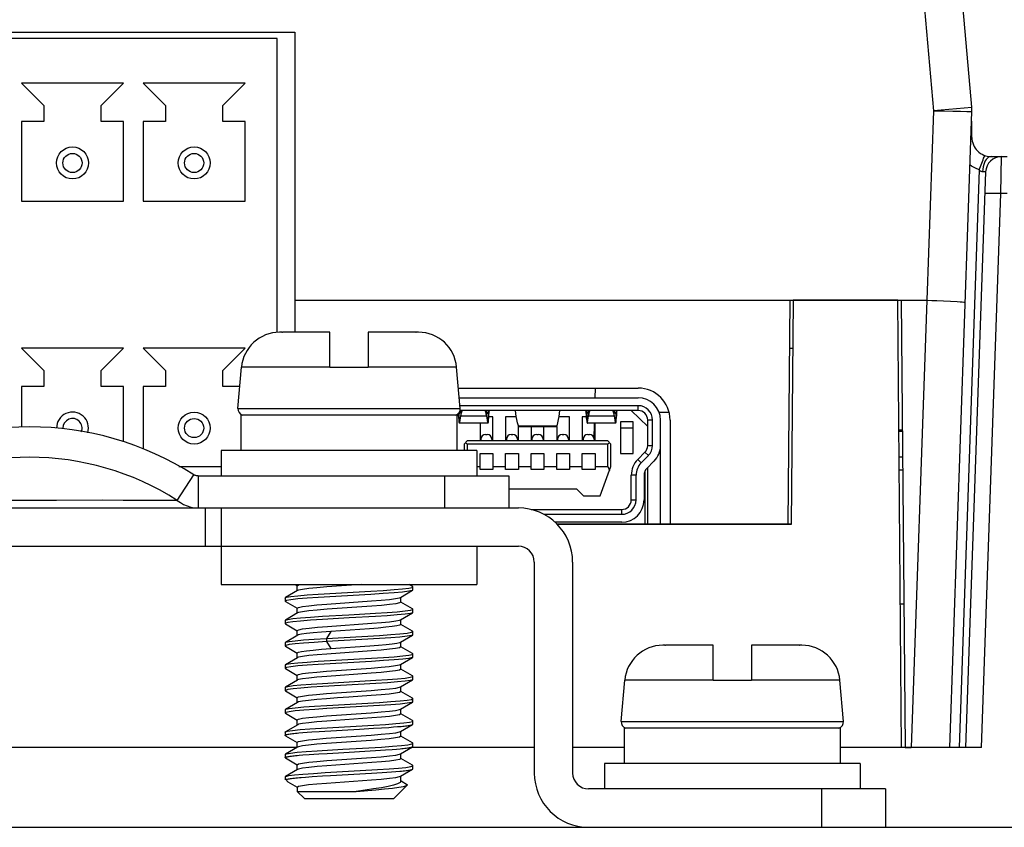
# Model space of a CAD drawing. Header units: millimetres. Extents: x 967 to 2466, y -778 to 1158.
# Tile 55 of 68: x 1897 to 1927, y 1119 to 1144. Entities that reach past the tile are written whole.
import ezdxf

# ---------------------------------------------------------------- set-up
doc = ezdxf.new("R2010")
doc.units = ezdxf.units.MM
doc.header["$LTSCALE"] = 30.734
doc.layers.get('0').update_dxf_attribs({"linetype": 'CONTINUOUS'})

msp = doc.modelspace()

# ---------------------------------------------------------------- linework, layer by layer
for p, q in [((1926.461, 1141.603), (1925.861, 1148.465)), ((1924.823, 1146.56), (1925.263, 1141.496)), ((1864.677, 1143.96), (1905.267, 1143.96)), ((1904.717, 1143.76), (1865.227, 1143.76)), ((1904.717, 1134.56), (1904.717, 1143.76)), ((1905.267, 1143.96), (1905.267, 1134.56)), ((1899.907, 1142.36), (1896.707, 1142.36)), ((1896.707, 1142.36), (1897.407, 1141.66)), ((1899.207, 1141.66), (1899.907, 1142.36)), ((1903.717, 1142.36), (1900.517, 1142.36)), ((1900.517, 1142.36), (1901.217, 1141.66)), ((1903.017, 1141.66), (1903.717, 1142.36)), ((1897.407, 1141.66), (1897.407, 1141.16)), ((1899.207, 1141.16), (1899.207, 1141.66)), ((1901.217, 1141.66), (1901.217, 1141.16)), ((1903.017, 1141.16), (1903.017, 1141.66)), ((1925.263, 1141.498), (1926.461, 1141.603)), ((1925.263, 1141.496), (1925.059, 1135.56)), ((1925.772, 1121.56), (1926.467, 1141.472)), ((1926.113, 1141.478), (1926.305, 1141.476)), ((1897.407, 1141.16), (1896.707, 1141.16)), ((1896.707, 1141.16), (1896.707, 1138.66)), ((1899.907, 1141.16), (1899.207, 1141.16)), ((1899.907, 1138.66), (1899.907, 1141.16)), ((1901.217, 1141.16), (1900.517, 1141.16)), ((1900.517, 1141.16), (1900.517, 1138.66)), ((1903.717, 1141.16), (1903.017, 1141.16)), ((1903.717, 1138.66), (1903.717, 1141.16)), ((1926.467, 1140.66), (1926.467, 1141.169)), ((1927.067, 1140.06), (1927.567, 1140.06)), ((1927.374, 1138.902), (1927.397, 1140.06)), ((1926.7, 1139.64), (1926.774, 1139.849)), ((1926.7, 1139.64), (1926.069, 1121.56)), ((1926.898, 1139.577), (1926.269, 1121.56)), ((1926.719, 1139.621), (1926.7, 1139.64)), ((1926.804, 1139.584), (1926.786, 1139.585)), ((1926.768, 1121.56), (1927.374, 1138.902)), ((1927.568, 1138.902), (1927.374, 1138.902)), ((1896.707, 1138.66), (1899.907, 1138.66)), ((1900.517, 1138.66), (1903.717, 1138.66)), ((1905.267, 1135.56), (1925.059, 1135.56)), ((1920.767, 1135.56), (1920.706, 1128.56)), ((1920.867, 1135.56), (1920.806, 1128.545)), ((1924.145, 1135.56), (1920.867, 1135.56)), ((1924.267, 1121.56), (1924.145, 1135.56)), ((1924.256, 1135.56), (1924.378, 1121.56)), ((1925.059, 1135.56), (1924.57, 1121.56)), ((1904.847, 1134.56), (1904.795, 1134.56)), ((1904.847, 1134.56), (1904.847, 1134.56)), ((1906.367, 1134.56), (1904.878, 1134.56)), ((1906.367, 1133.46), (1906.367, 1134.56)), ((1909.055, 1134.56), (1907.567, 1134.56)), ((1907.567, 1134.56), (1907.567, 1133.46)), ((1909.14, 1134.56), (1909.087, 1134.56)), ((1899.907, 1134.06), (1896.707, 1134.06)), ((1896.707, 1134.06), (1897.407, 1133.36)), ((1899.207, 1133.36), (1899.907, 1134.06)), ((1903.717, 1134.06), (1900.517, 1134.06)), ((1900.517, 1134.06), (1901.217, 1133.36)), ((1903.017, 1133.36), (1903.717, 1134.06)), ((1920.754, 1134.06), (1920.854, 1134.06)), ((1897.407, 1133.36), (1897.407, 1132.86)), ((1899.207, 1132.86), (1899.207, 1133.36)), ((1901.217, 1133.36), (1901.217, 1132.86)), ((1903.017, 1132.86), (1903.017, 1133.36)), ((1903.486, 1132.177), (1903.599, 1133.465)), ((1906.367, 1133.462), (1903.599, 1133.465)), ((1907.567, 1133.46), (1906.367, 1133.46)), ((1910.335, 1133.465), (1907.567, 1133.462)), ((1910.448, 1132.177), (1910.335, 1133.465)), ((1897.407, 1132.86), (1896.707, 1132.86)), ((1896.707, 1132.86), (1896.707, 1131.585)), ((1899.907, 1132.86), (1899.207, 1132.86)), ((1899.907, 1131.124), (1899.907, 1132.86)), ((1901.217, 1132.86), (1900.517, 1132.86)), ((1900.517, 1132.86), (1900.517, 1130.899)), ((1903.546, 1132.86), (1903.017, 1132.86)), ((1910.393, 1132.81), (1916.017, 1132.81)), ((1914.676, 1132.51), (1914.684, 1132.81)), ((1910.419, 1132.51), (1916.017, 1132.51)), ((1903.486, 1132.177), (1910.448, 1132.177)), ((1910.382, 1132.012), (1910.386, 1131.968)), ((1910.417, 1132.027), (1910.414, 1132.049)), ((1910.417, 1132.027), (1910.436, 1132.027)), ((1910.422, 1132.012), (1910.417, 1132.027)), ((1910.417, 1131.737), (1910.417, 1132.01)), ((1910.425, 1132.01), (1910.422, 1132.012)), ((1910.428, 1132.012), (1910.426, 1132.011)), ((1910.436, 1132.027), (1910.428, 1132.012)), ((1916.017, 1132.26), (1910.448, 1132.26)), ((1916.017, 1132.11), (1910.448, 1132.11)), ((1910.467, 1132.11), (1910.467, 1131.944)), ((1911.267, 1131.944), (1911.267, 1132.11)), ((1911.298, 1132.027), (1911.317, 1132.027)), ((1911.329, 1132.107), (1911.317, 1132.027)), ((1911.317, 1132.01), (1911.317, 1131.737)), ((1914.373, 1132.11), (1914.379, 1132.045)), ((1914.379, 1132.045), (1914.386, 1131.968)), ((1914.417, 1132.027), (1914.404, 1132.11)), ((1914.417, 1132.027), (1914.436, 1132.027)), ((1914.417, 1131.737), (1914.417, 1132.01)), ((1914.428, 1132.012), (1914.426, 1132.011)), ((1914.436, 1132.027), (1914.428, 1132.012)), ((1914.467, 1132.11), (1914.467, 1131.944)), ((1915.267, 1131.944), (1915.267, 1132.11)), ((1915.298, 1132.027), (1915.317, 1132.027)), ((1915.329, 1132.107), (1915.317, 1132.027)), ((1915.317, 1132.01), (1915.317, 1131.737)), ((1916.317, 1131.61), (1915.802, 1132.11)), ((1916.017, 1132.11), (1916.017, 1132.26)), ((1916.664, 1132.06), (1916.982, 1132.06)), ((1910.344, 1131.96), (1903.577, 1131.96)), ((1903.577, 1131.96), (1903.577, 1130.86)), ((1910.344, 1131.96), (1910.344, 1130.86)), ((1910.386, 1131.968), (1910.395, 1131.891)), ((1910.395, 1131.891), (1910.405, 1131.814)), ((1910.405, 1131.814), (1910.417, 1131.737)), ((1911.309, 1131.71), (1910.425, 1131.71)), ((1910.433, 1131.738), (1910.467, 1131.944)), ((1910.467, 1131.944), (1910.473, 1131.974)), ((1910.467, 1131.944), (1911.267, 1131.944)), ((1911.067, 1131.71), (1911.067, 1131.16)), ((1911.317, 1131.737), (1911.329, 1131.814)), ((1911.467, 1131.91), (1911.341, 1131.91)), ((1911.467, 1131.16), (1911.467, 1131.91)), ((1912.203, 1131.91), (1911.867, 1131.91)), ((1911.867, 1131.91), (1911.867, 1131.16)), ((1912.267, 1131.633), (1912.242, 1131.728)), ((1913.492, 1131.728), (1913.467, 1131.633)), ((1913.867, 1131.91), (1913.531, 1131.91)), ((1913.867, 1131.16), (1913.867, 1131.91)), ((1914.393, 1131.91), (1914.267, 1131.91)), ((1914.267, 1131.91), (1914.267, 1131.16)), ((1915.309, 1131.71), (1914.425, 1131.71)), ((1914.433, 1131.738), (1914.467, 1131.944)), ((1914.467, 1131.944), (1915.267, 1131.944)), ((1914.642, 1131.21), (1914.655, 1131.71)), ((1914.667, 1131.16), (1914.667, 1131.71)), ((1915.317, 1131.737), (1915.329, 1131.814)), ((1915.867, 1131.76), (1915.467, 1131.76)), ((1915.467, 1131.76), (1915.467, 1130.76)), ((1915.867, 1130.76), (1915.867, 1131.76)), ((1916.467, 1131.81), (1916.317, 1131.81)), ((1916.317, 1131.013), (1916.317, 1131.81)), ((1916.467, 1131.013), (1916.467, 1131.81)), ((1916.717, 1128.56), (1916.717, 1131.81)), ((1917.017, 1131.81), (1917.017, 1128.56)), ((1912.267, 1131.633), (1913.467, 1131.633)), ((1912.267, 1131.16), (1912.267, 1131.61)), ((1912.283, 1131.61), (1913.451, 1131.61)), ((1912.667, 1131.61), (1912.667, 1131.16)), ((1913.067, 1131.16), (1913.067, 1131.61)), ((1913.467, 1131.61), (1913.467, 1131.16)), ((1915.867, 1131.56), (1915.467, 1131.56)), ((1924.18, 1131.508), (1924.291, 1131.508)), ((1924.18, 1131.463), (1924.291, 1131.463)), ((1910.567, 1131.06), (1910.667, 1131.16)), ((1910.667, 1131.06), (1910.617, 1131.11)), ((1915.067, 1131.16), (1910.667, 1131.16)), ((1911.092, 1131.21), (1911.092, 1131.16)), ((1911.242, 1131.36), (1911.292, 1131.36)), ((1911.442, 1131.21), (1911.442, 1131.16)), ((1911.892, 1131.21), (1911.892, 1131.16)), ((1912.042, 1131.36), (1912.092, 1131.36)), ((1912.242, 1131.21), (1912.242, 1131.16)), ((1912.692, 1131.21), (1912.692, 1131.16)), ((1912.842, 1131.36), (1912.892, 1131.36)), ((1913.042, 1131.21), (1913.042, 1131.16)), ((1913.492, 1131.21), (1913.492, 1131.16)), ((1913.642, 1131.36), (1913.692, 1131.36)), ((1913.842, 1131.21), (1913.842, 1131.16)), ((1914.292, 1131.21), (1914.292, 1131.16)), ((1914.442, 1131.36), (1914.492, 1131.36)), ((1914.642, 1131.21), (1914.642, 1131.16)), ((1915.067, 1131.16), (1915.167, 1131.06)), ((1915.067, 1131.06), (1915.117, 1131.11)), ((1910.967, 1130.86), (1902.967, 1130.86)), ((1902.967, 1130.86), (1902.967, 1130.06)), ((1910.567, 1131.06), (1910.567, 1130.86)), ((1915.067, 1131.06), (1910.667, 1131.06)), ((1910.667, 1131.06), (1910.667, 1130.86)), ((1910.967, 1130.86), (1910.967, 1130.06)), ((1911.067, 1130.76), (1911.467, 1130.76)), ((1911.067, 1130.26), (1911.067, 1130.76)), ((1911.467, 1130.76), (1911.467, 1130.26)), ((1911.867, 1130.76), (1912.267, 1130.76)), ((1911.867, 1130.26), (1911.867, 1130.76)), ((1912.267, 1130.76), (1912.267, 1130.26)), ((1912.667, 1130.76), (1913.067, 1130.76)), ((1912.667, 1130.26), (1912.667, 1130.76)), ((1913.067, 1130.76), (1913.067, 1130.26)), ((1913.467, 1130.76), (1913.867, 1130.76)), ((1913.467, 1130.26), (1913.467, 1130.76)), ((1913.867, 1130.76), (1913.867, 1130.26)), ((1914.267, 1130.76), (1914.667, 1130.76)), ((1914.267, 1130.26), (1914.267, 1130.76)), ((1914.667, 1130.76), (1914.667, 1130.26)), ((1915.067, 1130.36), (1915.067, 1131.06)), ((1915.167, 1130.36), (1915.167, 1131.06)), ((1915.467, 1130.76), (1915.867, 1130.76)), ((1916.005, 1130.575), (1916.23, 1130.802)), ((1916.337, 1130.697), (1916.23, 1130.802)), ((1916.317, 1131.013), (1916.467, 1131.013)), ((1916.005, 1130.575), (1916.111, 1130.469)), ((1916.111, 1130.469), (1916.337, 1130.697)), ((1916.514, 1130.521), (1916.289, 1130.293)), ((1924.187, 1130.663), (1924.298, 1130.663)), ((1901.637, 1130.36), (1902.967, 1130.36)), ((1910.967, 1130.36), (1911.067, 1130.36)), ((1911.467, 1130.26), (1911.067, 1130.26)), ((1911.467, 1130.36), (1911.867, 1130.36)), ((1912.267, 1130.26), (1911.867, 1130.26)), ((1912.267, 1130.36), (1912.667, 1130.36)), ((1913.067, 1130.26), (1912.667, 1130.26)), ((1913.067, 1130.36), (1913.467, 1130.36)), ((1913.867, 1130.26), (1913.467, 1130.26)), ((1913.867, 1130.36), (1914.267, 1130.36)), ((1914.667, 1130.26), (1914.267, 1130.26)), ((1914.667, 1130.36), (1915.067, 1130.36)), ((1914.83, 1129.435), (1915.167, 1130.36)), ((1915.067, 1130.36), (1915.121, 1130.234)), ((1916.237, 1128.56), (1916.237, 1130.223)), ((1916.317, 1128.56), (1916.317, 1130.322)), ((1924.191, 1130.248), (1924.302, 1130.248)), ((1901.589, 1129.295), (1902.102, 1130.099)), ((1902.239, 1130.06), (1911.967, 1130.06)), ((1902.239, 1130.06), (1902.239, 1129.06)), ((1909.967, 1129.06), (1909.967, 1130.06)), ((1911.967, 1130.06), (1911.967, 1129.06)), ((1915.952, 1130.082), (1915.802, 1130.082)), ((1915.802, 1129.31), (1915.802, 1130.082)), ((1915.952, 1129.31), (1915.952, 1130.082)), ((1916.202, 1130.082), (1916.202, 1129.31)), ((1911.967, 1129.66), (1914.085, 1129.66)), ((1914.085, 1129.66), (1914.31, 1129.435)), ((1897.077, 1129.295), (1893.19, 1129.295)), ((1899.898, 1129.295), (1899.232, 1129.298)), ((1901.589, 1129.295), (1899.898, 1129.295)), ((1914.31, 1129.435), (1914.83, 1129.435)), ((1915.802, 1129.31), (1915.952, 1129.31)), ((1849.667, 1129.06), (1912.267, 1129.06)), ((1902.467, 1127.86), (1902.467, 1129.06)), ((1902.967, 1129.06), (1909.967, 1129.06)), ((1902.967, 1129.06), (1902.967, 1127.86)), ((1912.667, 1129.01), (1915.502, 1129.01)), ((1915.502, 1128.86), (1915.502, 1129.01)), ((1913.06, 1128.86), (1915.502, 1128.86)), ((1915.502, 1128.61), (1913.414, 1128.61)), ((1913.471, 1128.56), (1917.017, 1128.56)), ((1920.806, 1128.545), (1913.484, 1128.545)), ((1917.017, 1128.56), (1920.706, 1128.56)), ((1920.706, 1128.56), (1920.806, 1128.56)), ((1849.667, 1127.86), (1912.267, 1127.86)), ((1902.967, 1127.86), (1902.967, 1126.66)), ((1910.967, 1127.86), (1910.967, 1126.66)), ((1912.767, 1127.36), (1912.767, 1120.76)), ((1913.967, 1127.36), (1913.967, 1120.76)), ((1902.967, 1126.66), (1910.967, 1126.66)), ((1905.357, 1126.471), (1904.977, 1126.251)), ((1905.269, 1126.66), (1905.343, 1126.617)), ((1905.346, 1126.621), (1905.388, 1126.647)), ((1905.346, 1126.459), (1905.346, 1126.621)), ((1905.388, 1126.484), (1905.357, 1126.472)), ((1906.001, 1126.358), (1907.651, 1126.454)), ((1907.345, 1126.66), (1906.269, 1126.584)), ((1908.577, 1126.259), (1908.957, 1126.48)), ((1908.836, 1126.549), (1908.944, 1126.573)), ((1908.958, 1126.601), (1908.85, 1126.663)), ((1908.944, 1126.573), (1908.967, 1126.59)), ((1908.957, 1126.48), (1908.944, 1126.474)), ((1908.967, 1126.491), (1908.957, 1126.48)), ((1908.967, 1126.49), (1908.967, 1126.59)), ((1904.968, 1126.239), (1904.977, 1126.25)), ((1904.968, 1126.24), (1904.968, 1126.14)), ((1905.01, 1126.163), (1904.968, 1126.14)), ((1904.968, 1126.14), (1904.977, 1126.129)), ((1904.977, 1126.25), (1905.01, 1126.262)), ((1905.141, 1126.187), (1905.01, 1126.163)), ((1907.651, 1126.354), (1906.002, 1126.259)), ((1906.269, 1126.047), (1907.665, 1126.146)), ((1908.546, 1126.246), (1908.577, 1126.258)), ((1908.588, 1126.109), (1908.588, 1126.259)), ((1904.977, 1126.129), (1905.343, 1125.916)), ((1905.346, 1125.921), (1905.388, 1125.947)), ((1905.346, 1125.759), (1905.346, 1125.921)), ((1907.682, 1125.984), (1906.278, 1125.885)), ((1908.588, 1126.109), (1908.547, 1126.084)), ((1908.957, 1125.901), (1908.591, 1126.114)), ((1908.966, 1125.89), (1908.957, 1125.901)), ((1908.966, 1125.79), (1908.966, 1125.89)), ((1924.228, 1126.06), (1924.338, 1126.06)), ((1904.967, 1125.54), (1904.972, 1125.547)), ((1904.967, 1125.54), (1904.967, 1125.44)), ((1904.972, 1125.547), (1904.976, 1125.55)), ((1905.357, 1125.771), (1904.976, 1125.55)), ((1904.976, 1125.55), (1905.047, 1125.571)), ((1905.387, 1125.784), (1905.357, 1125.772)), ((1908.547, 1125.546), (1908.577, 1125.558)), ((1908.577, 1125.559), (1908.956, 1125.779)), ((1908.588, 1125.409), (1908.588, 1125.559)), ((1908.956, 1125.78), (1908.886, 1125.759)), ((1908.961, 1125.782), (1908.956, 1125.78)), ((1908.966, 1125.79), (1908.961, 1125.782)), ((1904.967, 1125.44), (1904.976, 1125.43)), ((1904.976, 1125.429), (1905.343, 1125.216)), ((1905.346, 1125.221), (1905.389, 1125.247)), ((1905.346, 1125.059), (1905.346, 1125.221)), ((1906.287, 1125.348), (1907.679, 1125.447)), ((1907.608, 1125.279), (1906.397, 1125.194)), ((1908.588, 1125.409), (1908.557, 1125.387)), ((1908.956, 1125.201), (1908.591, 1125.413)), ((1905.358, 1125.072), (1904.977, 1124.851)), ((1905.378, 1125.081), (1905.358, 1125.072)), ((1906.397, 1125.193), (1906.264, 1124.975)), ((1906.265, 1124.975), (1907.923, 1125.07)), ((1906.265, 1124.975), (1906.265, 1124.875)), ((1907.924, 1124.971), (1906.265, 1124.875)), ((1908.576, 1124.858), (1908.956, 1125.079)), ((1908.782, 1125.141), (1908.92, 1125.166)), ((1908.92, 1125.166), (1908.966, 1125.19)), ((1908.956, 1125.079), (1908.92, 1125.066)), ((1908.966, 1125.19), (1908.956, 1125.201)), ((1908.966, 1125.09), (1908.956, 1125.079)), ((1908.966, 1125.09), (1908.966, 1125.19)), ((1904.968, 1124.84), (1904.977, 1124.851)), ((1904.968, 1124.84), (1904.968, 1124.74)), ((1904.988, 1124.756), (1904.968, 1124.74)), ((1904.977, 1124.851), (1904.988, 1124.856)), ((1904.977, 1124.729), (1905.343, 1124.517)), ((1905.091, 1124.78), (1904.988, 1124.756)), ((1906.264, 1124.875), (1906.397, 1124.657)), ((1906.397, 1124.656), (1907.616, 1124.742)), ((1908.588, 1124.709), (1908.546, 1124.683)), ((1908.557, 1124.849), (1908.576, 1124.858)), ((1908.588, 1124.709), (1908.588, 1124.871)), ((1908.958, 1124.5), (1908.591, 1124.714)), ((1916.847, 1124.76), (1916.795, 1124.76)), ((1916.847, 1124.76), (1916.847, 1124.76)), ((1918.367, 1124.76), (1916.878, 1124.76)), ((1918.367, 1123.66), (1918.367, 1124.76)), ((1921.055, 1124.76), (1919.567, 1124.76)), ((1919.567, 1124.76), (1919.567, 1123.66)), ((1921.14, 1124.76), (1921.087, 1124.76)), ((1905.357, 1124.371), (1904.977, 1124.151)), ((1905.346, 1124.521), (1905.379, 1124.544)), ((1905.346, 1124.359), (1905.346, 1124.521)), ((1905.387, 1124.384), (1905.357, 1124.372)), ((1906.002, 1124.259), (1907.668, 1124.355)), ((1908.577, 1124.158), (1908.958, 1124.379)), ((1908.839, 1124.45), (1908.947, 1124.474)), ((1908.947, 1124.474), (1908.967, 1124.49)), ((1908.958, 1124.38), (1908.947, 1124.375)), ((1908.967, 1124.49), (1908.958, 1124.5)), ((1908.967, 1124.39), (1908.958, 1124.38)), ((1908.967, 1124.39), (1908.967, 1124.49)), ((1904.968, 1124.14), (1904.977, 1124.15)), ((1904.968, 1124.14), (1904.968, 1124.04)), ((1905.013, 1124.064), (1904.968, 1124.04)), ((1904.968, 1124.04), (1904.977, 1124.029)), ((1904.977, 1124.029), (1905.343, 1123.816)), ((1904.977, 1124.15), (1905.013, 1124.163)), ((1905.147, 1124.088), (1905.013, 1124.064)), ((1907.669, 1124.255), (1906.002, 1124.159)), ((1906.263, 1123.946), (1907.657, 1124.045)), ((1908.546, 1124.146), (1908.577, 1124.158)), ((1908.588, 1124.009), (1908.546, 1123.983)), ((1908.588, 1124.009), (1908.588, 1124.158)), ((1908.957, 1123.801), (1908.591, 1124.014)), ((1905.357, 1123.671), (1904.977, 1123.45)), ((1905.346, 1123.821), (1905.388, 1123.847)), ((1905.346, 1123.659), (1905.346, 1123.821)), ((1905.388, 1123.684), (1905.357, 1123.672)), ((1907.661, 1123.883), (1906.268, 1123.784)), ((1908.577, 1123.459), (1908.957, 1123.679)), ((1908.957, 1123.68), (1908.884, 1123.658)), ((1908.966, 1123.79), (1908.957, 1123.801)), ((1908.966, 1123.691), (1908.957, 1123.68)), ((1908.966, 1123.69), (1908.966, 1123.79)), ((1904.967, 1123.439), (1904.973, 1123.448)), ((1904.967, 1123.44), (1904.967, 1123.34)), ((1904.973, 1123.448), (1904.977, 1123.45)), ((1904.977, 1123.45), (1905.05, 1123.472)), ((1906.14, 1123.567), (1907.805, 1123.663)), ((1907.805, 1123.563), (1906.141, 1123.468)), ((1908.547, 1123.446), (1908.577, 1123.458)), ((1908.588, 1123.309), (1908.588, 1123.459)), ((1915.486, 1122.377), (1915.599, 1123.665)), ((1918.367, 1123.662), (1915.599, 1123.665)), ((1919.567, 1123.66), (1918.367, 1123.66)), ((1922.335, 1123.665), (1919.567, 1123.662)), ((1922.448, 1122.377), (1922.335, 1123.665)), ((1904.967, 1123.34), (1904.976, 1123.329)), ((1904.976, 1123.329), (1905.343, 1123.116)), ((1905.346, 1123.121), (1905.387, 1123.146)), ((1905.346, 1122.959), (1905.346, 1123.121)), ((1906.259, 1123.246), (1907.663, 1123.346)), ((1908.588, 1123.309), (1908.545, 1123.283)), ((1908.956, 1123.101), (1908.591, 1123.313)), ((1908.786, 1123.042), (1908.919, 1123.066)), ((1908.919, 1123.066), (1908.966, 1123.09)), ((1908.966, 1123.09), (1908.956, 1123.101)), ((1908.966, 1122.99), (1908.966, 1123.09)), ((1904.967, 1122.74), (1904.976, 1122.75)), ((1905.357, 1122.972), (1904.976, 1122.75)), ((1904.976, 1122.75), (1904.988, 1122.756)), ((1905.387, 1122.984), (1905.357, 1122.972)), ((1906.271, 1122.875), (1907.919, 1122.97)), ((1907.92, 1122.871), (1906.272, 1122.776)), ((1908.546, 1122.746), (1908.576, 1122.758)), ((1908.576, 1122.758), (1908.956, 1122.979)), ((1908.588, 1122.609), (1908.588, 1122.758)), ((1908.956, 1122.979), (1908.92, 1122.966)), ((1908.966, 1122.99), (1908.956, 1122.979)), ((1904.967, 1122.74), (1904.967, 1122.64)), ((1904.988, 1122.656), (1904.967, 1122.64)), ((1904.976, 1122.63), (1905.343, 1122.416)), ((1905.093, 1122.68), (1904.988, 1122.656)), ((1905.346, 1122.421), (1905.388, 1122.447)), ((1906.265, 1122.546), (1907.66, 1122.646)), ((1907.676, 1122.484), (1906.271, 1122.384)), ((1908.588, 1122.609), (1908.546, 1122.583)), ((1908.958, 1122.4), (1908.591, 1122.613)), ((1905.358, 1122.272), (1904.977, 1122.051)), ((1905.346, 1122.259), (1905.346, 1122.421)), ((1905.387, 1122.284), (1905.358, 1122.272)), ((1906.036, 1122.061), (1907.29, 1122.133)), ((1906.096, 1122.164), (1907.742, 1122.259)), ((1907.29, 1122.133), (1907.737, 1122.159)), ((1907.737, 1122.159), (1907.987, 1122.175)), ((1907.987, 1122.175), (1908.217, 1122.19)), ((1908.217, 1122.19), (1908.355, 1122.201)), ((1908.355, 1122.201), (1908.482, 1122.211)), ((1908.577, 1122.058), (1908.957, 1122.279)), ((1908.966, 1122.39), (1908.958, 1122.4)), ((1908.966, 1122.29), (1908.966, 1122.39)), ((1915.486, 1122.377), (1922.448, 1122.377)), ((1922.344, 1122.16), (1915.577, 1122.16)), ((1915.577, 1122.16), (1915.577, 1121.06)), ((1922.344, 1122.16), (1922.344, 1121.06)), ((1904.968, 1122.04), (1904.971, 1122.047)), ((1904.968, 1122.04), (1904.968, 1121.94)), ((1904.971, 1122.047), (1904.977, 1122.051)), ((1904.977, 1122.051), (1905.042, 1122.07)), ((1904.977, 1121.929), (1905.343, 1121.716)), ((1905.397, 1122.014), (1905.518, 1122.025)), ((1905.518, 1122.025), (1905.653, 1122.035)), ((1905.653, 1122.035), (1905.798, 1122.046)), ((1905.798, 1122.046), (1906.036, 1122.061)), ((1906.255, 1121.846), (1907.664, 1121.946)), ((1908.588, 1121.909), (1908.546, 1121.883)), ((1908.547, 1122.046), (1908.577, 1122.058)), ((1908.588, 1121.909), (1908.588, 1122.058)), ((1908.957, 1121.701), (1908.591, 1121.914)), ((1905.346, 1121.56), (1888.924, 1121.56)), ((1905.346, 1121.56), (1888.924, 1121.56)), ((1905.357, 1121.571), (1904.977, 1121.35)), ((1905.346, 1121.721), (1905.386, 1121.746)), ((1905.346, 1121.559), (1905.346, 1121.721)), ((1905.387, 1121.584), (1905.357, 1121.572)), ((1907.656, 1121.782), (1906.262, 1121.683)), ((1908.447, 1121.508), (1908.563, 1121.518)), ((1908.577, 1121.358), (1908.958, 1121.58)), ((1908.811, 1121.645), (1908.932, 1121.669)), ((1912.767, 1121.56), (1908.924, 1121.56)), ((1912.767, 1121.56), (1908.924, 1121.56)), ((1908.932, 1121.669), (1908.966, 1121.69)), ((1908.966, 1121.59), (1908.966, 1121.69)), ((1915.577, 1121.56), (1913.967, 1121.56)), ((1915.577, 1121.56), (1913.967, 1121.56)), ((1924.267, 1121.56), (1922.344, 1121.56)), ((1926.768, 1121.56), (1922.344, 1121.56)), ((1924.378, 1121.56), (1924.57, 1121.56)), ((1904.967, 1121.339), (1904.977, 1121.35)), ((1904.967, 1121.339), (1904.967, 1121.24)), ((1904.976, 1121.23), (1905.343, 1121.017)), ((1904.977, 1121.35), (1905.009, 1121.362)), ((1905.4, 1121.315), (1905.518, 1121.324)), ((1905.518, 1121.324), (1905.718, 1121.34)), ((1905.718, 1121.34), (1905.866, 1121.35)), ((1905.866, 1121.35), (1906.024, 1121.361)), ((1906.024, 1121.361), (1906.277, 1121.376)), ((1906.27, 1121.147), (1907.667, 1121.246)), ((1906.277, 1121.376), (1906.635, 1121.396)), ((1906.635, 1121.396), (1907.792, 1121.462)), ((1907.792, 1121.462), (1907.954, 1121.472)), ((1907.954, 1121.472), (1908.107, 1121.483)), ((1908.107, 1121.483), (1908.319, 1121.498)), ((1908.319, 1121.498), (1908.447, 1121.508)), ((1908.547, 1121.346), (1908.577, 1121.358)), ((1908.588, 1121.209), (1908.547, 1121.184)), ((1908.588, 1121.209), (1908.588, 1121.358)), ((1908.957, 1121.001), (1908.591, 1121.214)), ((1905.346, 1121.021), (1905.388, 1121.047)), ((1905.346, 1120.859), (1905.346, 1121.021)), ((1907.675, 1121.084), (1906.275, 1120.984)), ((1908.967, 1120.99), (1908.957, 1121.001)), ((1908.967, 1120.89), (1908.967, 1120.989)), ((1922.967, 1121.06), (1914.967, 1121.06)), ((1914.967, 1121.06), (1914.967, 1120.26)), ((1922.967, 1121.06), (1922.967, 1120.26)), ((1904.967, 1120.64), (1904.976, 1120.65)), ((1904.967, 1120.64), (1904.967, 1120.56)), ((1905.357, 1120.871), (1904.976, 1120.65)), ((1904.976, 1120.65), (1904.984, 1120.654)), ((1905.131, 1120.585), (1905.169, 1120.59)), ((1905.387, 1120.884), (1905.357, 1120.872)), ((1905.471, 1120.621), (1905.598, 1120.631)), ((1905.598, 1120.631), (1905.81, 1120.646)), ((1905.81, 1120.646), (1906.131, 1120.667)), ((1906.131, 1120.667), (1906.39, 1120.683)), ((1906.221, 1120.772), (1907.859, 1120.866)), ((1906.39, 1120.683), (1907.665, 1120.755)), ((1907.665, 1120.755), (1907.999, 1120.775)), ((1907.999, 1120.775), (1908.154, 1120.786)), ((1908.154, 1120.786), (1908.298, 1120.796)), ((1908.298, 1120.796), (1908.431, 1120.807)), ((1908.431, 1120.807), (1908.552, 1120.817)), ((1908.547, 1120.646), (1908.577, 1120.658)), ((1908.577, 1120.658), (1908.957, 1120.88)), ((1908.588, 1120.5), (1908.588, 1120.658)), ((1904.983, 1120.544), (1904.967, 1120.56)), ((1904.999, 1120.56), (1904.968, 1120.56)), ((1904.999, 1120.56), (1905.014, 1120.513)), ((1905.014, 1120.513), (1905.05, 1120.486)), ((1905.049, 1120.487), (1905.343, 1120.317)), ((1905.066, 1120.575), (1905.097, 1120.58)), ((1905.097, 1120.58), (1905.131, 1120.585)), ((1905.346, 1120.321), (1905.387, 1120.346)), ((1905.346, 1120.321), (1905.346, 1120.181)), ((1906.264, 1120.446), (1907.669, 1120.546)), ((1908.367, 1119.96), (1908.79, 1120.383)), ((1908.594, 1120.511), (1908.796, 1120.394)), ((1908.79, 1120.383), (1908.796, 1120.394)), ((1908.796, 1120.394), (1908.793, 1120.396)), ((1905.346, 1120.181), (1907.19, 1120.181)), ((1905.567, 1119.96), (1905.346, 1120.181)), ((1907.19, 1120.181), (1907.804, 1120.235)), ((1923.767, 1120.26), (1914.467, 1120.26)), ((1921.767, 1119.06), (1921.767, 1120.26)), ((1923.767, 1120.26), (1923.767, 1119.06)), ((1905.569, 1119.96), (1908.365, 1119.96)), ((1836.467, 1119.06), (1950.767, 1119.06))]:
    msp.add_line(p, q)
for points in [[(1925.263, 1141.496), (1925.575, 1141.489), (1925.866, 1141.48)], [(1925.866, 1141.48), (1925.996, 1141.479), (1926.113, 1141.478)], [(1926.305, 1141.476), (1926.425, 1141.473), (1926.456, 1141.473), (1926.467, 1141.473)], [(1926.439, 1140.666), (1926.441, 1140.666), (1926.46, 1140.663), (1926.467, 1140.66)], [(1926.774, 1139.849), (1926.816, 1139.963), (1926.833, 1140.009), (1926.847, 1140.046), (1926.857, 1140.073), (1926.864, 1140.089), (1926.867, 1140.094)], [(1926.952, 1140.01), (1926.918, 1139.972), (1926.887, 1139.926), (1926.861, 1139.872), (1926.838, 1139.808), (1926.82, 1139.737)], [(1927.067, 1140.06), (1927.028, 1140.055), (1926.99, 1140.038), (1926.952, 1140.01)], [(1926.7, 1139.64), (1926.575, 1139.694), (1926.459, 1139.761), (1926.408, 1139.799)], [(1926.82, 1139.737), (1926.809, 1139.662), (1926.804, 1139.584)], [(1926.786, 1139.585), (1926.769, 1139.59), (1926.753, 1139.596), (1926.737, 1139.606), (1926.719, 1139.621)], [(1926.898, 1139.577), (1926.895, 1139.58), (1926.887, 1139.582), (1926.873, 1139.584), (1926.854, 1139.584), (1926.831, 1139.585), (1926.804, 1139.584)], [(1927.374, 1138.902), (1927.296, 1138.904), (1927.219, 1138.906), (1927.147, 1138.908), (1927.08, 1138.909), (1927.02, 1138.909), (1926.97, 1138.909), (1926.929, 1138.908), (1926.899, 1138.906), (1926.88, 1138.904), (1926.874, 1138.902)], [(1925.059, 1135.56), (1925.215, 1135.555), (1925.369, 1135.55)], [(1925.369, 1135.55), (1926.011, 1135.518), (1926.098, 1135.513), (1926.167, 1135.508), (1926.218, 1135.504), (1926.248, 1135.5), (1926.258, 1135.497)], [(1904.858, 1134.56), (1904.852, 1134.56), (1904.847, 1134.56)], [(1904.858, 1134.56), (1904.868, 1134.56), (1904.873, 1134.56), (1904.878, 1134.56)], [(1909.055, 1134.56), (1909.061, 1134.56), (1909.066, 1134.56)], [(1909.087, 1134.56), (1909.081, 1134.56), (1909.076, 1134.56), (1909.066, 1134.56)], [(1910.456, 1132.1), (1910.446, 1132.057), (1910.436, 1132.027)], [(1910.473, 1131.974), (1910.48, 1132.004), (1910.488, 1132.034), (1910.497, 1132.064), (1910.506, 1132.093), (1910.512, 1132.11)], [(1911.222, 1132.11), (1911.228, 1132.093), (1911.237, 1132.064)], [(1911.237, 1132.064), (1911.246, 1132.034), (1911.254, 1132.004), (1911.261, 1131.974), (1911.267, 1131.944)], [(1911.298, 1132.027), (1911.288, 1132.057), (1911.278, 1132.1)], [(1911.309, 1132.01), (1911.306, 1132.012), (1911.298, 1132.027)], [(1911.317, 1132.027), (1911.312, 1132.012), (1911.309, 1132.01)], [(1911.348, 1131.968), (1911.355, 1132.045), (1911.36, 1132.11)], [(1912.242, 1131.728), (1912.22, 1131.823), (1912.202, 1131.917), (1912.187, 1132.012), (1912.176, 1132.107), (1912.175, 1132.11)], [(1913.559, 1132.11), (1913.558, 1132.107), (1913.547, 1132.012), (1913.532, 1131.917), (1913.514, 1131.823), (1913.492, 1131.728)], [(1914.425, 1132.01), (1914.422, 1132.012), (1914.417, 1132.027)], [(1914.458, 1132.11), (1914.456, 1132.1), (1914.446, 1132.057), (1914.436, 1132.027)], [(1914.467, 1131.944), (1914.473, 1131.974), (1914.48, 1132.004), (1914.488, 1132.034), (1914.497, 1132.064), (1914.506, 1132.093), (1914.512, 1132.11)], [(1915.222, 1132.11), (1915.228, 1132.093), (1915.237, 1132.064)], [(1915.237, 1132.064), (1915.246, 1132.034), (1915.254, 1132.004), (1915.261, 1131.974), (1915.267, 1131.944)], [(1915.298, 1132.027), (1915.288, 1132.057), (1915.278, 1132.1)], [(1915.309, 1132.01), (1915.306, 1132.012), (1915.298, 1132.027)], [(1915.317, 1132.027), (1915.312, 1132.012), (1915.309, 1132.01)], [(1915.348, 1131.968), (1915.355, 1132.045), (1915.36, 1132.11)], [(1910.417, 1131.737), (1910.422, 1131.713), (1910.424, 1131.71)], [(1910.424, 1131.71), (1910.427, 1131.713), (1910.433, 1131.738)], [(1911.267, 1131.944), (1911.301, 1131.738), (1911.307, 1131.713), (1911.31, 1131.71)], [(1911.31, 1131.71), (1911.312, 1131.713), (1911.317, 1131.737)], [(1911.329, 1131.814), (1911.339, 1131.891), (1911.348, 1131.968)], [(1914.386, 1131.968), (1914.395, 1131.891), (1914.405, 1131.814), (1914.417, 1131.737)], [(1914.417, 1131.737), (1914.422, 1131.713), (1914.424, 1131.71)], [(1914.424, 1131.71), (1914.427, 1131.713), (1914.433, 1131.738)], [(1915.267, 1131.944), (1915.301, 1131.738), (1915.307, 1131.713), (1915.31, 1131.71)], [(1915.31, 1131.71), (1915.312, 1131.713), (1915.317, 1131.737)], [(1915.329, 1131.814), (1915.339, 1131.891), (1915.348, 1131.968)], [(1912.283, 1131.61), (1912.276, 1131.613), (1912.267, 1131.633)], [(1913.467, 1131.633), (1913.457, 1131.613), (1913.451, 1131.61)], [(1902.239, 1130.06), (1902.215, 1130.061), (1902.19, 1130.065), (1902.167, 1130.07), (1902.144, 1130.078), (1902.123, 1130.088), (1902.102, 1130.099)], [(1899.232, 1129.298), (1897.812, 1129.295), (1897.077, 1129.295)], [(1901.589, 1129.295), (1901.685, 1129.225), (1901.788, 1129.167), (1901.896, 1129.12), (1902.008, 1129.087), (1902.123, 1129.067), (1902.239, 1129.06)], [(1906.269, 1126.584), (1905.959, 1126.559), (1905.703, 1126.534), (1905.51, 1126.509), (1905.388, 1126.484)], [(1907.651, 1126.454), (1908.037, 1126.478), (1908.375, 1126.502), (1908.645, 1126.526), (1908.836, 1126.549)], [(1908.944, 1126.474), (1908.836, 1126.45), (1908.645, 1126.426), (1908.375, 1126.402), (1908.038, 1126.378), (1907.651, 1126.354)], [(1908.967, 1126.59), (1908.963, 1126.597), (1908.958, 1126.6)], [(1905.01, 1126.262), (1905.141, 1126.286), (1905.359, 1126.311), (1905.651, 1126.335), (1906.001, 1126.358)], [(1906.002, 1126.259), (1905.651, 1126.235), (1905.359, 1126.211), (1905.141, 1126.187)], [(1907.665, 1126.146), (1907.973, 1126.171), (1908.23, 1126.196), (1908.425, 1126.221), (1908.546, 1126.246)], [(1906.278, 1125.885), (1905.966, 1125.859), (1905.704, 1125.834), (1905.508, 1125.809), (1905.387, 1125.784)], [(1905.388, 1125.947), (1905.51, 1125.972), (1905.704, 1125.997), (1905.961, 1126.022), (1906.269, 1126.047)], [(1908.547, 1126.084), (1908.428, 1126.059), (1908.238, 1126.034), (1907.986, 1126.009), (1907.682, 1125.984)], [(1907.791, 1125.762), (1908.159, 1125.786), (1908.475, 1125.81), (1908.722, 1125.834), (1908.886, 1125.858)], [(1908.886, 1125.858), (1908.961, 1125.882), (1908.966, 1125.89)], [(1905.047, 1125.571), (1905.206, 1125.595), (1905.448, 1125.619), (1905.763, 1125.643), (1906.133, 1125.667)], [(1906.133, 1125.567), (1905.763, 1125.543), (1905.449, 1125.519), (1905.207, 1125.495), (1905.047, 1125.472)], [(1906.133, 1125.667), (1906.964, 1125.715), (1907.791, 1125.762)], [(1907.792, 1125.663), (1906.965, 1125.615), (1906.133, 1125.567)], [(1907.679, 1125.447), (1907.985, 1125.472), (1908.237, 1125.497), (1908.427, 1125.521), (1908.547, 1125.546)], [(1908.886, 1125.759), (1908.723, 1125.735), (1908.475, 1125.711), (1908.159, 1125.686), (1907.792, 1125.663)], [(1905.047, 1125.472), (1904.972, 1125.448), (1904.967, 1125.44)], [(1905.389, 1125.247), (1905.514, 1125.273), (1905.714, 1125.298), (1905.976, 1125.323), (1906.287, 1125.348)], [(1908.557, 1125.387), (1908.465, 1125.365), (1908.318, 1125.343), (1908.121, 1125.322), (1907.881, 1125.3), (1907.608, 1125.279)], [(1904.988, 1124.856), (1905.091, 1124.879), (1905.279, 1124.903), (1905.544, 1124.926), (1905.876, 1124.95), (1906.265, 1124.975)], [(1906.397, 1125.194), (1906.103, 1125.171), (1905.844, 1125.148), (1905.632, 1125.126), (1905.475, 1125.103), (1905.378, 1125.081)], [(1907.923, 1125.07), (1908.27, 1125.094), (1908.56, 1125.117), (1908.782, 1125.141)], [(1908.92, 1125.066), (1908.782, 1125.042), (1908.56, 1125.018), (1908.271, 1124.994), (1907.924, 1124.971)], [(1904.968, 1124.74), (1904.973, 1124.733), (1904.977, 1124.729)], [(1906.265, 1124.875), (1905.877, 1124.851), (1905.544, 1124.827), (1905.28, 1124.803), (1905.091, 1124.78)], [(1905.379, 1124.544), (1905.477, 1124.566), (1905.635, 1124.589), (1905.848, 1124.611), (1906.106, 1124.634), (1906.397, 1124.656)], [(1907.616, 1124.742), (1907.887, 1124.764), (1908.125, 1124.785), (1908.32, 1124.806), (1908.466, 1124.828), (1908.557, 1124.849)], [(1908.546, 1124.683), (1908.423, 1124.658), (1908.229, 1124.633), (1907.973, 1124.608), (1907.667, 1124.583)], [(1916.858, 1124.76), (1916.852, 1124.76), (1916.847, 1124.76)], [(1916.858, 1124.76), (1916.868, 1124.76), (1916.873, 1124.76), (1916.878, 1124.76)], [(1921.055, 1124.76), (1921.061, 1124.76), (1921.066, 1124.76)], [(1921.087, 1124.76), (1921.081, 1124.76), (1921.076, 1124.76), (1921.066, 1124.76)], [(1906.273, 1124.484), (1905.965, 1124.459), (1905.706, 1124.434), (1905.51, 1124.409), (1905.387, 1124.384)], [(1907.667, 1124.583), (1906.97, 1124.534), (1906.273, 1124.484)], [(1907.668, 1124.355), (1908.048, 1124.378), (1908.379, 1124.402), (1908.647, 1124.426), (1908.839, 1124.45)], [(1908.947, 1124.375), (1908.839, 1124.35), (1908.648, 1124.326), (1908.38, 1124.303), (1908.049, 1124.279), (1907.669, 1124.255)], [(1905.013, 1124.163), (1905.147, 1124.187), (1905.364, 1124.211), (1905.653, 1124.235), (1906.002, 1124.259)], [(1906.002, 1124.159), (1905.654, 1124.135), (1905.365, 1124.112), (1905.147, 1124.088)], [(1907.657, 1124.045), (1907.967, 1124.07), (1908.226, 1124.096), (1908.422, 1124.121), (1908.546, 1124.146)], [(1908.546, 1123.983), (1908.424, 1123.958), (1908.228, 1123.933), (1907.97, 1123.908), (1907.661, 1123.883)], [(1905.388, 1123.847), (1905.51, 1123.872), (1905.702, 1123.897), (1905.956, 1123.921), (1906.263, 1123.946)], [(1906.268, 1123.784), (1905.96, 1123.759), (1905.704, 1123.734), (1905.51, 1123.709), (1905.388, 1123.684)], [(1907.805, 1123.663), (1908.173, 1123.687), (1908.482, 1123.71), (1908.722, 1123.734), (1908.884, 1123.758)], [(1908.884, 1123.758), (1908.96, 1123.781), (1908.966, 1123.79)], [(1905.05, 1123.372), (1904.973, 1123.348), (1904.967, 1123.34)], [(1905.05, 1123.472), (1905.215, 1123.496), (1905.461, 1123.52), (1905.776, 1123.544), (1906.14, 1123.567)], [(1906.141, 1123.468), (1905.776, 1123.444), (1905.462, 1123.42), (1905.216, 1123.396), (1905.05, 1123.372)], [(1907.663, 1123.346), (1907.975, 1123.371), (1908.234, 1123.396), (1908.428, 1123.421), (1908.547, 1123.446)], [(1908.884, 1123.658), (1908.722, 1123.635), (1908.482, 1123.611), (1908.173, 1123.587), (1907.805, 1123.563)], [(1905.387, 1123.146), (1905.507, 1123.171), (1905.698, 1123.196), (1905.952, 1123.221), (1906.259, 1123.246)], [(1907.661, 1123.183), (1906.962, 1123.133), (1906.606, 1123.109), (1906.265, 1123.084), (1905.957, 1123.059), (1905.701, 1123.034), (1905.508, 1123.009), (1905.387, 1122.984)], [(1908.545, 1123.283), (1908.422, 1123.258), (1908.227, 1123.233), (1907.971, 1123.208), (1907.661, 1123.183)], [(1904.988, 1122.756), (1905.092, 1122.779), (1905.284, 1122.803), (1905.554, 1122.827), (1905.889, 1122.851), (1906.271, 1122.875)], [(1906.272, 1122.776), (1905.89, 1122.752), (1905.554, 1122.728), (1905.284, 1122.704), (1905.093, 1122.68)], [(1907.66, 1122.646), (1907.968, 1122.671), (1908.228, 1122.696), (1908.424, 1122.721), (1908.546, 1122.746)], [(1907.919, 1122.97), (1908.274, 1122.994), (1908.568, 1123.018), (1908.786, 1123.042)], [(1908.92, 1122.966), (1908.786, 1122.942), (1908.568, 1122.919), (1908.274, 1122.895), (1907.92, 1122.871)], [(1904.967, 1122.64), (1904.972, 1122.633), (1904.976, 1122.63)], [(1905.388, 1122.447), (1905.509, 1122.472), (1905.703, 1122.497), (1905.958, 1122.522), (1906.265, 1122.546)], [(1908.546, 1122.583), (1908.424, 1122.558), (1908.233, 1122.533), (1907.98, 1122.509), (1907.676, 1122.484)], [(1905.042, 1122.07), (1905.199, 1122.094), (1905.433, 1122.117), (1905.736, 1122.141), (1906.096, 1122.164)], [(1906.271, 1122.384), (1905.96, 1122.359), (1905.703, 1122.334), (1905.509, 1122.309), (1905.387, 1122.284)], [(1907.742, 1122.259), (1908.111, 1122.283), (1908.429, 1122.306), (1908.686, 1122.33), (1908.863, 1122.354)], [(1908.482, 1122.211), (1908.54, 1122.216), (1908.595, 1122.221), (1908.646, 1122.226), (1908.694, 1122.231), (1908.739, 1122.236), (1908.78, 1122.241), (1908.817, 1122.247), (1908.85, 1122.252), (1908.878, 1122.257), (1908.903, 1122.262), (1908.924, 1122.267), (1908.94, 1122.272), (1908.953, 1122.277), (1908.957, 1122.279)], [(1908.863, 1122.354), (1908.954, 1122.377), (1908.966, 1122.39)], [(1908.957, 1122.279), (1908.961, 1122.282), (1908.966, 1122.287), (1908.967, 1122.29)], [(1904.968, 1121.94), (1904.968, 1121.943), (1904.973, 1121.948), (1904.981, 1121.953), (1904.994, 1121.958), (1905.01, 1121.963), (1905.031, 1121.968), (1905.056, 1121.974)], [(1904.977, 1121.929), (1904.972, 1121.933), (1904.968, 1121.938), (1904.968, 1121.94)], [(1905.056, 1121.974), (1905.085, 1121.979), (1905.118, 1121.984), (1905.156, 1121.989)], [(1905.156, 1121.989), (1905.197, 1121.994), (1905.241, 1121.999), (1905.29, 1122.004), (1905.342, 1122.009), (1905.397, 1122.014)], [(1905.386, 1121.746), (1905.506, 1121.771), (1905.697, 1121.796), (1905.95, 1121.821), (1906.255, 1121.846)], [(1908.546, 1121.883), (1908.422, 1121.858), (1908.224, 1121.832), (1907.964, 1121.807), (1907.656, 1121.782)], [(1907.664, 1121.946), (1907.975, 1121.971), (1908.233, 1121.996), (1908.427, 1122.021), (1908.547, 1122.046)], [(1906.262, 1121.683), (1905.954, 1121.658), (1905.7, 1121.634), (1905.509, 1121.609), (1905.387, 1121.584)], [(1905.972, 1121.457), (1906.775, 1121.504), (1907.194, 1121.527), (1907.987, 1121.574)], [(1907.987, 1121.574), (1908.328, 1121.598), (1908.606, 1121.622), (1908.811, 1121.645)], [(1908.563, 1121.518), (1908.617, 1121.523), (1908.666, 1121.528), (1908.713, 1121.533), (1908.756, 1121.538), (1908.795, 1121.543), (1908.83, 1121.549), (1908.862, 1121.554), (1908.889, 1121.559), (1908.913, 1121.564), (1908.932, 1121.569), (1908.947, 1121.575), (1908.957, 1121.58)], [(1908.966, 1121.69), (1908.966, 1121.692), (1908.957, 1121.7)], [(1908.957, 1121.58), (1908.964, 1121.585), (1908.966, 1121.59)], [(1904.967, 1121.24), (1904.968, 1121.243), (1904.973, 1121.248), (1904.982, 1121.253), (1904.996, 1121.258), (1905.013, 1121.264), (1905.035, 1121.269), (1905.061, 1121.274)], [(1904.976, 1121.23), (1904.972, 1121.233), (1904.968, 1121.238), (1904.967, 1121.24)], [(1905.009, 1121.362), (1905.136, 1121.386), (1905.345, 1121.409), (1905.628, 1121.433), (1905.972, 1121.457)], [(1905.061, 1121.274), (1905.091, 1121.279), (1905.124, 1121.285), (1905.161, 1121.29)], [(1905.161, 1121.29), (1905.202, 1121.295), (1905.246, 1121.3), (1905.294, 1121.305), (1905.345, 1121.31), (1905.4, 1121.315)], [(1907.667, 1121.246), (1907.975, 1121.271), (1908.232, 1121.296), (1908.426, 1121.321), (1908.547, 1121.346)], [(1906.275, 1120.984), (1905.967, 1120.959), (1905.706, 1120.934), (1905.51, 1120.909), (1905.387, 1120.884)], [(1905.388, 1121.047), (1905.511, 1121.072), (1905.705, 1121.097), (1905.961, 1121.122), (1906.27, 1121.147)], [(1908.547, 1121.184), (1908.428, 1121.159), (1908.236, 1121.134), (1907.982, 1121.109), (1907.675, 1121.084)], [(1907.859, 1120.866), (1908.218, 1120.89), (1908.518, 1120.914), (1908.748, 1120.937), (1908.898, 1120.961)], [(1908.898, 1120.961), (1908.964, 1120.984), (1908.967, 1120.99)], [(1904.984, 1120.654), (1905.081, 1120.677), (1905.263, 1120.701), (1905.523, 1120.725), (1905.849, 1120.749), (1906.221, 1120.772)], [(1905.169, 1120.59), (1905.211, 1120.596), (1905.256, 1120.601), (1905.305, 1120.606), (1905.357, 1120.611), (1905.413, 1120.616), (1905.471, 1120.621)], [(1907.669, 1120.546), (1907.976, 1120.571), (1908.232, 1120.596), (1908.426, 1120.621), (1908.547, 1120.646)], [(1908.552, 1120.817), (1908.607, 1120.822), (1908.659, 1120.827), (1908.706, 1120.833), (1908.751, 1120.838), (1908.791, 1120.843), (1908.827, 1120.848), (1908.859, 1120.853), (1908.887, 1120.858), (1908.911, 1120.864), (1908.931, 1120.869), (1908.946, 1120.874), (1908.957, 1120.88)], [(1908.957, 1120.88), (1908.964, 1120.885), (1908.967, 1120.89), (1908.967, 1120.89)], [(1904.999, 1120.56), (1905.017, 1120.565), (1905.04, 1120.57), (1905.066, 1120.575)], [(1905.387, 1120.346), (1905.507, 1120.371), (1905.7, 1120.396), (1905.956, 1120.421), (1906.264, 1120.446)], [(1908.484, 1120.42), (1908.358, 1120.38), (1908.188, 1120.34), (1907.978, 1120.3), (1907.736, 1120.26), (1907.471, 1120.221), (1907.19, 1120.181)], [(1907.804, 1120.235), (1908.08, 1120.262), (1908.322, 1120.289), (1908.521, 1120.315), (1908.67, 1120.341)], [(1908.588, 1120.5), (1908.562, 1120.46), (1908.484, 1120.42)], [(1908.67, 1120.341), (1908.764, 1120.368), (1908.79, 1120.383)]]:
    msp.add_lwpolyline(points)
for centre, radius in [((1898.307, 1139.86), 0.5), ((1902.117, 1139.86), 0.5), ((1898.307, 1139.86), 0.3), ((1902.117, 1139.86), 0.3), ((1902.117, 1131.56), 0.5), ((1902.117, 1131.56), 0.3)]:
    msp.add_circle(centre, radius)
for centre, radius, start, end in [((1924.967, 1141.473), 1.5, 359.9733, 5), ((1927.067, 1140.66), 0.6, 179.9996, 270), ((1927.397, 1139.56), 0.5, 90.0002, 178.0018), ((1904.794, 1133.36), 1.2, 90, 175), ((1909.14, 1133.36), 1.2, 5, 90), ((1916.017, 1131.81), 1, 0, 89.9985), ((1916.017, 1131.81), 0.7, 0, 90), ((1898.307, 1131.56), 0.5, 342.7003, 180), ((1903.685, 1132.16), 0.2, 175, 255), ((1910.249, 1132.16), 0.2, 285, 5), ((1916.017, 1131.81), 0.45, 0, 90), ((1916.017, 1131.81), 0.3, 0, 90), ((1898.307, 1131.56), 0.3, 337.4172, 180), ((1896.967, 1122.06), 9.539, 57.4305, 122.5695), ((1911.242, 1131.21), 0.15, 90, 180), ((1911.292, 1131.21), 0.15, 0, 90), ((1912.042, 1131.21), 0.15, 90, 180), ((1912.092, 1131.21), 0.15, 0, 90), ((1912.842, 1131.21), 0.15, 90, 180), ((1912.892, 1131.21), 0.15, 0, 90), ((1913.642, 1131.21), 0.15, 90, 180), ((1913.692, 1131.21), 0.15, 0, 90), ((1914.442, 1131.21), 0.15, 90, 180), ((1914.492, 1131.21), 0.15, 0, 90), ((1916.017, 1131.013), 0.3, 315.2768, 360), ((1916.017, 1131.013), 0.45, 315.2768, 360), ((1916.017, 1131.013), 0.7, 315.2768, 360), ((1896.967, 1122.06), 8.585, 57.4305, 122.5695), ((1916.502, 1130.082), 0.7, 135.2768, 180), ((1916.502, 1130.082), 0.55, 135.2768, 180), ((1916.502, 1130.082), 0.3, 135.2768, 180), ((1915.502, 1129.31), 0.7, 270, 360), ((1915.502, 1129.31), 0.45, 270, 360), ((1915.502, 1129.31), 0.3, 270, 360), ((1912.267, 1127.36), 1.7, 0, 90), ((1912.267, 1127.36), 0.5, 0, 90), ((1916.794, 1123.56), 1.2, 90, 175), ((1921.14, 1123.56), 1.2, 5, 90), ((1915.685, 1122.36), 0.2, 175, 255), ((1922.249, 1122.36), 0.2, 285, 5), ((1914.467, 1120.76), 1.7, 180, 270), ((1914.467, 1120.76), 0.5, 180, 270)]:
    msp.add_arc(centre, radius, start, end)

doc.saveas('drawing.dxf')
